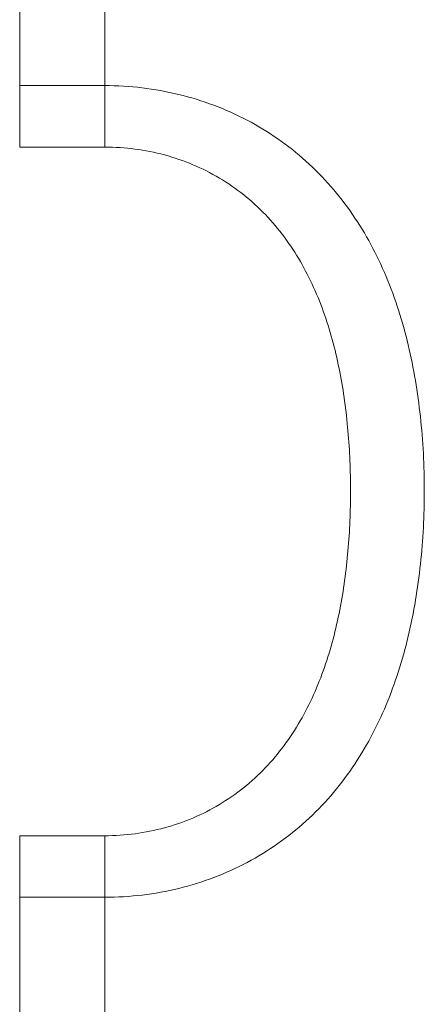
# Model space of a CAD drawing. Header units: millimetres. Extents: x 168 to 893, y 24 to 895.
# Tile 5 of 26: x 189 to 203, y 84 to 118. Entities that reach past the tile are written whole.
import ezdxf

# ---------------------------------------------------------------- set-up
doc = ezdxf.new("R2010")
doc.units = ezdxf.units.MM

msp = doc.modelspace()

# ---------------------------------------------------------------- linework, layer by layer
at = {"color": 7, "linetype": 'Continuous', "lineweight": 15}
for p, q in [((188.501, 121.675), (188.501, 115.905)), ((191.501, 115.905), (191.501, 121.675)), ((188.501, 115.905), (188.501, 113.738)), ((188.501, 115.905), (191.501, 115.905)), ((191.501, 115.905), (191.501, 113.738)), ((191.501, 113.738), (188.501, 113.738)), ((188.501, 89.464), (188.501, 87.296)), ((188.501, 89.464), (191.501, 89.464)), ((191.501, 89.464), (191.501, 87.296)), ((188.501, 87.296), (188.501, 81.568)), ((191.501, 87.296), (188.501, 87.296)), ((191.501, 81.568), (191.501, 87.296))]:
    msp.add_line(p, q, dxfattribs=at)
for points, knots in [([(191.501, 115.905), (192.387, 115.905), (193.253, 115.801), (194.523, 115.493), (194.942, 115.364), (195.748, 115.061), (196.138, 114.886), (196.891, 114.491), (197.257, 114.268), (197.951, 113.785), (198.279, 113.524), (199.21, 112.686), (199.763, 112.047), (200.698, 110.682), (201.089, 109.951), (201.578, 108.787), (201.724, 108.387), (201.982, 107.582), (202.095, 107.175), (202.39, 105.941), (202.529, 105.1), (202.668, 103.813), (202.703, 103.38), (202.749, 102.504), (202.76, 102.065), (202.76, 100.758), (202.715, 99.895), (202.531, 98.185), (202.393, 97.338), (202.094, 96.081), (201.979, 95.666), (201.72, 94.857), (201.575, 94.461), (201.251, 93.687), (201.073, 93.309), (200.677, 92.57), (200.458, 92.208), (199.751, 91.173), (199.21, 90.544), (198.278, 89.698), (197.945, 89.431), (197.254, 88.946), (196.893, 88.725), (196.141, 88.327), (195.748, 88.148), (194.937, 87.841), (194.524, 87.713), (193.684, 87.506), (193.257, 87.428), (192.387, 87.323), (191.944, 87.296), (191.501, 87.296)], [0, 0, 0, 0, 0.0625, 0.0625, 0.09375, 0.09375, 0.125, 0.125, 0.15625, 0.15625, 0.1875, 0.1875, 0.25, 0.25, 0.3125, 0.3125, 0.34375, 0.34375, 0.375, 0.375, 0.4375, 0.4375, 0.46875, 0.46875, 0.5, 0.5, 0.5625, 0.5625, 0.625, 0.625, 0.65625, 0.65625, 0.6875, 0.6875, 0.71875, 0.71875, 0.75, 0.75, 0.8125, 0.8125, 0.84375, 0.84375, 0.875, 0.875, 0.90625, 0.90625, 0.9375, 0.9375, 0.96875, 0.96875, 1, 1, 1, 1]), ([(191.501, 89.464), (191.86, 89.464), (192.219, 89.489), (192.921, 89.583), (193.267, 89.652), (193.944, 89.837), (194.277, 89.952), (194.928, 90.228), (195.239, 90.387), (195.835, 90.742), (196.119, 90.94), (196.662, 91.374), (196.919, 91.61), (197.632, 92.356), (198.038, 92.909), (198.734, 94.112), (199.014, 94.745), (199.355, 95.727), (199.456, 96.06), (199.635, 96.737), (199.713, 97.082), (199.916, 98.117), (200.009, 98.811), (200.132, 100.209), (200.162, 100.911), (200.162, 102.324), (200.132, 103.037), (200.009, 104.438), (199.915, 105.13), (199.648, 106.494), (199.474, 107.167), (199.015, 108.487), (198.735, 109.115), (198.221, 110.003), (198.034, 110.29), (197.622, 110.843), (197.398, 111.109), (196.921, 111.605), (196.667, 111.838), (196.126, 112.269), (195.836, 112.469), (195.238, 112.824), (194.927, 112.981), (194.282, 113.253), (193.945, 113.369), (192.919, 113.646), (192.219, 113.738), (191.501, 113.738)], [0, 0, 0, 0, 0.03125, 0.03125, 0.0625, 0.0625, 0.09375, 0.09375, 0.125, 0.125, 0.15625, 0.15625, 0.1875, 0.1875, 0.25, 0.25, 0.3125, 0.3125, 0.34375, 0.34375, 0.375, 0.375, 0.4375, 0.4375, 0.5, 0.5, 0.5625, 0.5625, 0.625, 0.625, 0.6875, 0.6875, 0.75, 0.75, 0.78125, 0.78125, 0.8125, 0.8125, 0.84375, 0.84375, 0.875, 0.875, 0.90625, 0.90625, 0.9375, 0.9375, 1, 1, 1, 1])]:
    msp.add_open_spline(points, degree=3, knots=knots, dxfattribs=at)

doc.saveas('drawing.dxf')
